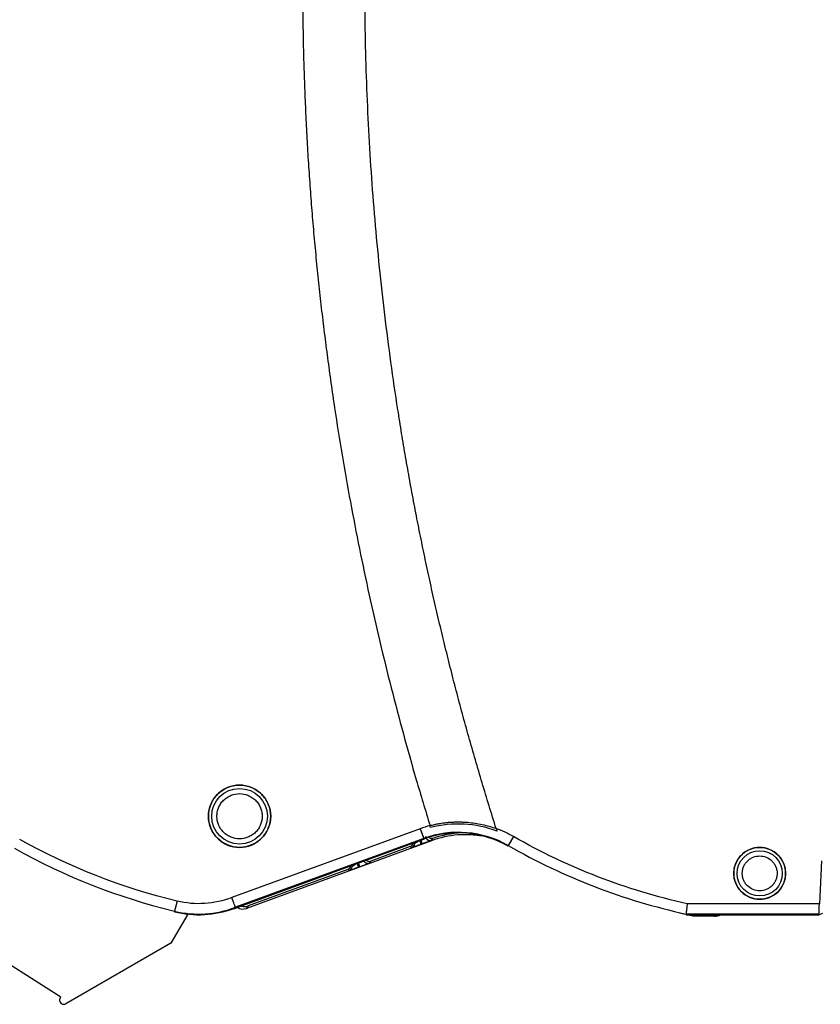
# Model space of a CAD drawing. Header units: millimetres. Extents: x 10 to 410, y 10 to 314.
# Tile 11 of 31: x 210 to 249, y 79 to 127. Entities that reach past the tile are written whole.
import ezdxf

# ---------------------------------------------------------------- set-up
doc = ezdxf.new("R2010")
doc.units = ezdxf.units.MM
doc.header["$LTSCALE"] = 1.5

msp = doc.modelspace()

# ---------------------------------------------------------------- linework, layer by layer
for p, q in [((229.273, 87.88), (220.2, 84.56)), ((229.273, 87.88), (229.444, 87.411)), ((229.444, 87.411), (220.374, 84.092)), ((229.444, 87.411), (220.374, 84.092)), ((229.823, 87.299), (220.913, 84.038)), ((224.998, 85.752), (229.455, 87.382)), ((229.455, 87.382), (229.444, 87.411)), ((229.455, 87.382), (229.444, 87.411)), ((229.818, 87.313), (229.887, 87.414)), ((229.823, 87.299), (229.818, 87.313)), ((232.215, 87.547), (232.214, 87.545)), ((233.768, 87.498), (233.52, 87.064)), ((228.791, 87.014), (226.891, 86.319)), ((228.864, 86.964), (228.791, 87.014)), ((228.864, 86.964), (228.864, 86.964)), ((228.995, 87.152), (228.936, 87.193)), ((228.995, 87.214), (228.995, 87.152)), ((229.314, 87.124), (229.368, 87.144)), ((226.891, 86.319), (226.818, 86.215)), ((248.61, 86.327), (248.502, 84.267)), ((248.61, 86.327), (248.502, 84.267)), ((225.793, 85.916), (220.993, 84.16)), ((225.864, 85.866), (225.793, 85.916)), ((225.995, 86.054), (225.936, 86.095)), ((225.995, 86.117), (225.995, 86.054)), ((226.368, 86.047), (226.302, 86.229)), ((226.368, 86.047), (226.314, 86.027)), ((225.002, 85.742), (220.389, 84.054)), ((225.002, 85.742), (224.998, 85.752)), ((211.963, 79.767), (205.022, 84.189)), ((217.566, 84.391), (217.449, 83.905)), ((220.302, 84.022), (220.295, 84.03)), ((220.302, 84.022), (220.389, 84.054)), ((220.389, 84.054), (220.374, 84.092)), ((220.389, 84.054), (220.374, 84.092)), ((220.993, 84.16), (220.913, 84.038)), ((248.502, 84.267), (242.136, 84.267)), ((248.502, 84.267), (242.136, 84.267)), ((218.078, 83.766), (217.272, 82.37)), ((217.449, 83.905), (217.442, 83.876)), ((242.408, 83.659), (241.76, 83.809)), ((242.082, 83.768), (242.079, 83.737)), ((242.079, 83.737), (244.464, 83.737)), ((248.484, 83.768), (242.082, 83.768)), ((242.416, 83.737), (242.408, 83.659)), ((243.463, 83.659), (242.408, 83.659)), ((243.389, 83.737), (243.463, 83.659)), ((244.472, 83.727), (244.464, 83.737)), ((244.472, 83.727), (245.049, 83.727)), ((245.049, 83.727), (248.496, 83.727)), ((248.496, 83.727), (248.484, 83.768)), ((248.648, 83.801), (248.496, 83.727)), ((217.272, 82.37), (212.209, 79.447)), ((212.002, 79.451), (211.997, 79.454))]:
    msp.add_line(p, q)
at = {"flags": 128}
for points in [[(229.273, 87.88), (229.305, 87.791), (229.336, 87.706), (229.365, 87.627), (229.391, 87.556), (229.412, 87.498), (229.429, 87.453), (229.44, 87.424), (229.444, 87.411)], [(233.768, 87.498), (233.721, 87.416), (233.676, 87.337), (233.634, 87.264), (233.597, 87.199), (233.566, 87.145), (233.542, 87.104), (233.527, 87.077), (233.52, 87.064)]]:
    msp.add_lwpolyline(points, dxfattribs=at)
for centre, radius in [((220.575, 88.479), 1.5), ((220.575, 88.479), 1.339), ((245.627, 85.727), 1.25), ((245.627, 85.727), 1.089)]:
    msp.add_circle(centre, radius)
for centre, radius, start, end in [((231.11, 82.858), 4.847, 60.1888, 110.0979), ((231.11, 82.858), 4.817, 60.1888, 110.0979), ((231.472, 82.791), 4.8, 78.9235, 110.0979), ((231.472, 82.791), 4.888, 92.5627, 108.9285), ((231.472, 82.791), 4.811, 80.4992, 81.1286), ((224.51, 113.227), 30.16, 240.6544, 256.4601), ((228.795, 87.152), 0.2, 290.1013, 359.9967), ((248.51, 113.227), 30.153, 240.1888, 257.6905), ((218.61, 88.727), 4.99, 256.4601, 289.7339), ((218.61, 88.727), 4.959, 256.4601, 290.8387), ((218.61, 88.727), 5, 289.776, 290.8444), ((212.103, 79.624), 0.2, 134.4775, 238.0379), ((212.109, 79.62), 0.2, 237.7446, 300)]:
    msp.add_arc(centre, radius, start, end)
for centre, major_axis, ratio, start_param, end_param in [((228.723, 87.202), (-0.164, 0.115), 0.999943, 2.531609, 3.751577), ((226.822, 86.507), (-0.115, -0.164), 0.999884, 6.097819, 7.243917), ((225.724, 86.104), (-0.164, 0.115), 0.999943, 2.531609, 3.751577), ((220.741, 84.508), (0.276, 0.417), 0.999892, 3.161888, 4.076147), ((220.821, 84.629), (0.276, 0.417), 0.999892, 3.405072, 4.076147), ((243.463, 84.159), (-0.344, 0.363), 0.999928, 2.382411, 2.949117)]:
    msp.add_ellipse(centre, major_axis=major_axis, ratio=ratio, start_param=start_param, end_param=end_param)
for points, knots in [([(223.61, 128.727), (223.611, 128.321), (223.613, 127.509), (223.63, 126.293), (223.657, 125.077), (223.694, 123.862), (223.742, 122.647), (223.801, 121.434), (223.87, 120.222), (223.951, 119.01), (224.041, 117.8), (224.143, 116.59), (224.255, 115.381), (224.378, 114.173), (224.511, 112.966), (224.655, 111.76), (224.81, 110.555), (224.975, 109.351), (225.204, 107.791), (225.508, 105.879), (225.907, 103.619), (226.343, 101.367), (226.816, 99.123), (227.327, 96.887), (227.874, 94.66), (228.46, 92.44), (229.081, 90.229), (229.525, 88.762), (229.748, 88.029)], [0, 0, 0, 0, 0.029476, 0.058933, 0.088373, 0.117797, 0.14721, 0.176612, 0.206005, 0.235394, 0.264778, 0.294162, 0.323546, 0.352934, 0.382328, 0.41173, 0.441142, 0.470566, 0.500005, 0.555597, 0.611144, 0.666661, 0.722164, 0.777668, 0.833188, 0.88874, 0.944339, 1, 1, 1, 1]), ([(232.937, 87.884), (232.821, 88.251), (232.59, 88.985), (232.256, 90.09), (231.93, 91.197), (231.614, 92.306), (231.308, 93.418), (231.011, 94.531), (230.724, 95.647), (230.446, 96.765), (230.178, 97.884), (229.92, 99.007), (229.672, 100.131), (229.432, 101.257), (229.203, 102.386), (228.983, 103.517), (228.773, 104.65), (228.572, 105.785), (228.381, 106.922), (228.139, 108.441), (227.861, 110.342), (227.567, 112.629), (227.311, 114.918), (227.095, 117.211), (226.918, 119.508), (226.781, 121.808), (226.683, 124.111), (226.622, 126.418), (226.614, 127.957), (226.61, 128.727)], [0, 0, 0, 0, 0.027841, 0.055665, 0.083471, 0.111264, 0.139044, 0.166815, 0.194577, 0.222332, 0.250084, 0.277834, 0.305583, 0.333335, 0.36109, 0.388852, 0.416621, 0.444401, 0.472192, 0.499998, 0.555592, 0.611138, 0.666654, 0.722154, 0.777656, 0.833175, 0.888728, 0.944331, 1, 1, 1, 1]), ([(222.075, 88.479), (222.075, 88.675), (222.036, 88.871), (221.886, 89.234), (221.774, 89.401), (221.497, 89.678), (221.33, 89.79), (220.968, 89.94), (220.771, 89.979), (220.379, 89.979), (220.182, 89.94), (219.82, 89.79), (219.653, 89.678), (219.375, 89.401), (219.264, 89.234), (219.114, 88.871), (219.075, 88.675), (219.075, 88.479)], [0, 0, 0, 0, 0.125, 0.125, 0.25, 0.25, 0.375, 0.375, 0.5, 0.5, 0.625, 0.625, 0.75, 0.75, 0.875, 0.875, 1, 1, 1, 1]), ([(219.486, 88.479), (219.487, 88.513), (219.488, 88.582), (219.503, 88.683), (219.527, 88.783), (219.573, 88.918), (219.658, 89.081), (219.799, 89.254), (219.972, 89.396), (220.226, 89.527), (220.575, 89.595), (220.923, 89.527), (221.177, 89.396), (221.35, 89.254), (221.492, 89.081), (221.592, 88.888), (221.653, 88.684), (221.661, 88.547), (221.664, 88.479)], [0, 0, 0, 0, 0.030169, 0.060087, 0.090024, 0.12025, 0.185232, 0.25037, 0.315352, 0.38049, 0.500065, 0.619641, 0.684622, 0.749761, 0.814742, 0.87988, 0.939902, 1, 1, 1, 1]), ([(219.486, 88.479), (219.487, 88.513), (219.488, 88.582), (219.503, 88.683), (219.527, 88.783), (219.573, 88.918), (219.658, 89.081), (219.799, 89.254), (219.972, 89.396), (220.226, 89.527), (220.575, 89.595), (220.923, 89.527), (221.177, 89.396), (221.35, 89.254), (221.492, 89.081), (221.592, 88.888), (221.653, 88.684), (221.661, 88.547), (221.664, 88.479)], [0, 0, 0, 0, 0.030169, 0.060087, 0.090024, 0.12025, 0.185232, 0.25037, 0.315352, 0.38049, 0.500065, 0.619641, 0.684622, 0.749761, 0.814742, 0.87988, 0.939902, 1, 1, 1, 1]), ([(219.075, 88.479), (219.075, 88.282), (219.114, 88.086), (219.264, 87.723), (219.375, 87.557), (219.653, 87.279), (219.82, 87.168), (220.182, 87.018), (220.379, 86.979), (220.771, 86.979), (220.968, 87.018), (221.33, 87.168), (221.497, 87.279), (221.774, 87.557), (221.886, 87.723), (222.036, 88.086), (222.075, 88.282), (222.075, 88.479)], [0, 0, 0, 0, 0.125, 0.125, 0.25, 0.25, 0.375, 0.375, 0.5, 0.5, 0.625, 0.625, 0.75, 0.75, 0.875, 0.875, 1, 1, 1, 1]), ([(221.664, 88.479), (221.663, 88.444), (221.662, 88.376), (221.647, 88.275), (221.623, 88.175), (221.576, 88.04), (221.492, 87.876), (221.351, 87.703), (221.178, 87.562), (220.924, 87.43), (220.575, 87.363), (220.227, 87.43), (219.973, 87.562), (219.8, 87.703), (219.658, 87.876), (219.558, 88.07), (219.496, 88.273), (219.489, 88.41), (219.486, 88.479)], [0, 0, 0, 0, 0.030169, 0.060087, 0.090024, 0.12025, 0.185232, 0.25037, 0.315352, 0.38049, 0.500065, 0.619641, 0.684622, 0.749761, 0.814742, 0.87988, 0.939902, 1, 1, 1, 1]), ([(221.664, 88.479), (221.663, 88.444), (221.662, 88.376), (221.647, 88.275), (221.623, 88.175), (221.576, 88.04), (221.492, 87.876), (221.351, 87.703), (221.178, 87.562), (220.924, 87.43), (220.575, 87.363), (220.227, 87.43), (219.973, 87.562), (219.8, 87.703), (219.658, 87.876), (219.558, 88.07), (219.496, 88.273), (219.489, 88.41), (219.486, 88.479)], [0, 0, 0, 0, 0.030169, 0.060087, 0.090024, 0.12025, 0.185232, 0.25037, 0.315352, 0.38049, 0.500065, 0.619641, 0.684622, 0.749761, 0.814742, 0.87988, 0.939902, 1, 1, 1, 1]), ([(229.748, 88.029), (229.822, 88.048), (229.969, 88.085), (230.193, 88.129), (230.418, 88.163), (230.645, 88.188), (230.872, 88.202), (231.101, 88.207), (231.332, 88.202), (231.604, 88.185), (231.916, 88.148), (232.264, 88.084), (232.605, 87.999), (232.826, 87.923), (232.937, 87.885)], [0, 0, 0, 0, 0.070559, 0.140866, 0.211054, 0.281257, 0.351606, 0.422234, 0.493272, 0.564847, 0.674802, 0.78366, 0.891898, 1, 1, 1, 1]), ([(232.975, 87.763), (232.468, 87.956), (231.931, 88.07), (230.848, 88.127), (230.302, 88.071), (229.777, 87.934)], [0, 0, 0, 0, 0.5, 0.5, 1, 1, 1, 1]), ([(232.975, 87.763), (232.468, 87.956), (231.931, 88.07), (230.848, 88.127), (230.302, 88.071), (229.777, 87.934)], [0, 0, 0, 0, 0.5, 0.5, 1, 1, 1, 1]), ([(229.245, 87.312), (229.213, 87.291), (229.165, 87.259), (229.107, 87.222), (229.069, 87.198), (229.038, 87.178), (229.007, 87.158), (228.996, 87.152), (228.995, 87.152)], [4.73778, 4.73778, 4.73778, 4.73778, 5.124131, 5.317307, 5.510483, 5.703658, 5.896834, 6.283185, 6.283185, 6.283185, 6.283185]), ([(229.245, 87.312), (229.263, 87.263), (229.281, 87.215), (229.306, 87.145), (229.314, 87.125), (229.314, 87.124)], [0, 0, 0, 0, 0.5, 0.5, 1, 1, 1, 1]), ([(229.299, 87.332), (229.304, 87.321), (229.312, 87.298), (229.325, 87.263), (229.337, 87.229), (229.348, 87.199), (229.357, 87.174), (229.364, 87.157), (229.367, 87.146), (229.368, 87.144), (229.368, 87.144)], [0, 0, 0, 0, 0.124922, 0.250149, 0.375375, 0.500602, 0.625829, 0.751056, 0.876282, 1, 1, 1, 1]), ([(229.818, 87.313), (229.816, 87.312), (229.813, 87.311), (229.801, 87.306), (229.779, 87.297), (229.743, 87.283), (229.688, 87.262), (229.62, 87.237), (229.542, 87.208), (229.457, 87.177), (229.398, 87.155), (229.368, 87.144)], [0, 0, 0, 0, 0.0756098, 0.1512682, 0.2281986, 0.3509213, 0.4749726, 0.6008765, 0.7340835, 0.8658091, 1, 1, 1, 1]), ([(229.818, 87.313), (229.793, 87.304), (229.762, 87.299), (229.697, 87.305), (229.663, 87.317), (229.606, 87.357), (229.584, 87.384), (229.555, 87.443), (229.549, 87.474), (229.549, 87.501)], [0, 0, 0, 0, 0.25, 0.25, 0.5, 0.5, 0.75, 0.75, 1, 1, 1, 1]), ([(229.549, 87.501), (229.549, 87.473), (229.555, 87.443), (229.583, 87.384), (229.606, 87.357), (229.663, 87.317), (229.697, 87.305), (229.761, 87.298), (229.792, 87.303), (229.818, 87.313)], [0, 0, 0, 0, 0.25, 0.25, 0.5, 0.5, 0.75, 0.75, 1, 1, 1, 1]), ([(229.887, 87.414), (229.865, 87.409), (229.821, 87.4), (229.76, 87.409), (229.729, 87.429), (229.717, 87.437)], [0, 0, 0, 0, 0.3793325, 0.7578326, 1, 1, 1, 1]), ([(231.782, 87.596), (231.783, 87.596), (231.801, 87.594), (231.855, 87.589), (231.909, 87.584), (231.975, 87.577), (232.05, 87.568), (232.131, 87.557), (232.186, 87.549), (232.214, 87.545)], [0, 0, 0, 0, 0.0001754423, 0.0002631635, 0.0003508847, 0.0004386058, 0.000526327, 0.0006140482, 0.0007017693, 0.0007017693, 0.0007017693, 0.0007017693]), ([(228.995, 87.152), (228.995, 87.133), (228.991, 87.102), (228.976, 87.064), (228.96, 87.036), (228.94, 87.012), (228.909, 86.985), (228.882, 86.97), (228.864, 86.964)], [0, 0, 0, 0, 0.250317, 0.375476, 0.500635, 0.625794, 0.750952, 1, 1, 1, 1]), ([(229.314, 87.124), (229.294, 87.117), (229.253, 87.102), (229.193, 87.08), (229.127, 87.056), (229.058, 87.031), (228.992, 87.008), (228.937, 86.988), (228.898, 86.975), (228.871, 86.965), (228.866, 86.964), (228.864, 86.964)], [0, 0, 0, 0, 0.090643, 0.180985, 0.272539, 0.398462, 0.525944, 0.643413, 0.764479, 0.882204, 1, 1, 1, 1]), ([(246.877, 85.727), (246.877, 85.891), (246.844, 86.054), (246.719, 86.356), (246.626, 86.495), (246.395, 86.726), (246.256, 86.819), (245.954, 86.944), (245.79, 86.977), (245.463, 86.977), (245.3, 86.944), (244.997, 86.819), (244.859, 86.726), (244.627, 86.495), (244.535, 86.356), (244.409, 86.054), (244.377, 85.891), (244.377, 85.727)], [0, 0, 0, 0, 0.125, 0.125, 0.25, 0.25, 0.375, 0.375, 0.5, 0.5, 0.625, 0.625, 0.75, 0.75, 0.875, 0.875, 1, 1, 1, 1]), ([(226.749, 86.203), (226.723, 86.206), (226.671, 86.212), (226.604, 86.257), (226.578, 86.303), (226.566, 86.325)], [0, 0, 0, 0, 0.335648, 0.671296, 1, 1, 1, 1]), ([(244.787, 85.727), (244.788, 85.753), (244.79, 85.806), (244.801, 85.884), (244.819, 85.961), (244.855, 86.065), (244.92, 86.191), (245.029, 86.324), (245.163, 86.434), (245.358, 86.535), (245.627, 86.586), (245.952, 86.525), (246.189, 86.368), (246.334, 86.191), (246.41, 86.042), (246.458, 85.885), (246.463, 85.78), (246.466, 85.727)], [0, 0, 0, 0, 0.030181, 0.060117, 0.090078, 0.120333, 0.185336, 0.250543, 0.315546, 0.380753, 0.500411, 0.62007, 0.749587, 0.81459, 0.879797, 0.939849, 1, 1, 1, 1]), ([(244.787, 85.727), (244.788, 85.753), (244.79, 85.806), (244.801, 85.884), (244.819, 85.961), (244.855, 86.065), (244.92, 86.191), (245.029, 86.324), (245.163, 86.434), (245.358, 86.535), (245.627, 86.586), (245.952, 86.525), (246.189, 86.368), (246.334, 86.191), (246.41, 86.042), (246.458, 85.885), (246.463, 85.78), (246.466, 85.727)], [0, 0, 0, 0, 0.030181, 0.060117, 0.090078, 0.120333, 0.185336, 0.250543, 0.315546, 0.380753, 0.500411, 0.62007, 0.749587, 0.81459, 0.879797, 0.939849, 1, 1, 1, 1]), ([(225.864, 85.866), (225.902, 85.88), (225.936, 85.906), (225.982, 85.973), (225.995, 86.013), (225.995, 86.054)], [0, 0, 0, 0, 0.5, 0.5, 1, 1, 1, 1]), ([(226.314, 86.027), (226.293, 86.019), (226.252, 86.004), (226.191, 85.982), (226.125, 85.958), (226.055, 85.933), (225.989, 85.909), (225.935, 85.89), (225.896, 85.876), (225.869, 85.867), (225.866, 85.866), (225.864, 85.866)], [0, 0, 0, 0, 0.090744, 0.18116, 0.272799, 0.398717, 0.526147, 0.643505, 0.764487, 0.882193, 1, 1, 1, 1]), ([(226.245, 86.214), (226.213, 86.193), (226.164, 86.161), (226.106, 86.124), (226.068, 86.099), (226.037, 86.079), (226.006, 86.06), (225.995, 86.054), (225.995, 86.054)], [1.596187, 1.596187, 1.596187, 1.596187, 1.986705, 2.181963, 2.377222, 2.572481, 2.76774, 3.158257, 3.158257, 3.158257, 3.158257]), ([(226.314, 86.027), (226.314, 86.027), (226.311, 86.033), (226.303, 86.057), (226.294, 86.081), (226.283, 86.111), (226.266, 86.157), (226.253, 86.192), (226.245, 86.214)], [0, 0, 0, 0, 0.249006, 0.374171, 0.499337, 0.624503, 0.749669, 1, 1, 1, 1]), ([(226.818, 86.215), (226.817, 86.215), (226.816, 86.214), (226.805, 86.209), (226.784, 86.201), (226.749, 86.188), (226.694, 86.167), (226.626, 86.142), (226.547, 86.112), (226.46, 86.08), (226.399, 86.058), (226.368, 86.047)], [0, 0, 0, 0, 0.0754632, 0.1515515, 0.2295517, 0.3506073, 0.4738444, 0.6012752, 0.7330802, 0.8657076, 1, 1, 1, 1]), ([(226.818, 86.215), (226.805, 86.211), (226.783, 86.205), (226.759, 86.203), (226.749, 86.203)], [0.8020758, 0.8020758, 0.8020758, 0.8020758, 0.9262072, 1, 1, 1, 1]), ([(244.377, 85.727), (244.377, 85.563), (244.409, 85.4), (244.535, 85.097), (244.627, 84.959), (244.859, 84.727), (244.997, 84.635), (245.3, 84.509), (245.463, 84.477), (245.79, 84.477), (245.954, 84.509), (246.256, 84.635), (246.395, 84.727), (246.626, 84.959), (246.719, 85.097), (246.844, 85.4), (246.877, 85.563), (246.877, 85.727)], [0, 0, 0, 0, 0.125, 0.125, 0.25, 0.25, 0.375, 0.375, 0.5, 0.5, 0.625, 0.625, 0.75, 0.75, 0.875, 0.875, 1, 1, 1, 1]), ([(246.466, 85.727), (246.465, 85.7), (246.464, 85.648), (246.453, 85.569), (246.434, 85.493), (246.398, 85.389), (246.334, 85.263), (246.224, 85.129), (246.091, 85.02), (245.895, 84.919), (245.627, 84.867), (245.302, 84.929), (245.065, 85.085), (244.92, 85.263), (244.843, 85.412), (244.796, 85.569), (244.79, 85.674), (244.787, 85.727)], [0, 0, 0, 0, 0.030181, 0.060117, 0.090078, 0.120333, 0.185336, 0.250543, 0.315546, 0.380753, 0.500411, 0.62007, 0.749587, 0.81459, 0.879797, 0.939849, 1, 1, 1, 1]), ([(246.466, 85.727), (246.465, 85.7), (246.464, 85.648), (246.453, 85.569), (246.434, 85.493), (246.398, 85.389), (246.334, 85.263), (246.224, 85.129), (246.091, 85.02), (245.895, 84.919), (245.627, 84.867), (245.302, 84.929), (245.065, 85.085), (244.92, 85.263), (244.843, 85.412), (244.796, 85.569), (244.79, 85.674), (244.787, 85.727)], [0, 0, 0, 0, 0.030181, 0.060117, 0.090078, 0.120333, 0.185336, 0.250543, 0.315546, 0.380753, 0.500411, 0.62007, 0.749587, 0.81459, 0.879797, 0.939849, 1, 1, 1, 1]), ([(220.374, 84.092), (220.373, 84.098), (220.353, 84.152), (220.289, 84.324), (220.244, 84.441), (220.2, 84.56)], [0, 0, 0, 0, 0.5, 0.5, 1, 1, 1, 1]), ([(220.374, 84.092), (220.373, 84.098), (220.353, 84.152), (220.289, 84.324), (220.244, 84.441), (220.2, 84.56)], [0, 0, 0, 0, 0.5, 0.5, 1, 1, 1, 1]), ([(242.136, 84.267), (242.133, 84.244), (242.129, 84.2), (242.122, 84.137), (242.116, 84.081), (242.111, 84.032), (242.106, 83.99), (242.102, 83.954), (242.096, 83.9), (242.089, 83.837), (242.083, 83.783), (242.082, 83.773), (242.082, 83.768)], [0, 0, 0, 0, 0.090663, 0.174944, 0.252841, 0.324354, 0.389481, 0.448223, 0.50058, 0.673606, 0.840048, 1, 1, 1, 1]), ([(242.136, 84.267), (242.133, 84.244), (242.129, 84.2), (242.122, 84.137), (242.116, 84.081), (242.111, 84.032), (242.106, 83.99), (242.102, 83.954), (242.096, 83.9), (242.089, 83.837), (242.083, 83.783), (242.082, 83.773), (242.082, 83.768)], [0, 0, 0, 0, 0.090663, 0.174944, 0.252841, 0.324354, 0.389481, 0.448223, 0.50058, 0.673606, 0.840048, 1, 1, 1, 1]), ([(248.484, 83.768), (248.484, 83.77), (248.483, 83.774), (248.483, 83.791), (248.484, 83.818), (248.485, 83.856), (248.486, 83.903), (248.488, 83.96), (248.491, 84.027), (248.494, 84.101), (248.498, 84.182), (248.501, 84.238), (248.502, 84.267)], [0, 0, 0, 0, 0.087354, 0.177505, 0.27046, 0.366223, 0.464799, 0.566191, 0.670405, 0.777442, 0.887306, 1, 1, 1, 1]), ([(248.484, 83.768), (248.484, 83.77), (248.483, 83.774), (248.483, 83.791), (248.484, 83.818), (248.485, 83.856), (248.486, 83.903), (248.488, 83.96), (248.491, 84.027), (248.494, 84.101), (248.498, 84.182), (248.501, 84.238), (248.502, 84.267)], [0, 0, 0, 0, 0.087354, 0.177505, 0.27046, 0.366223, 0.464799, 0.566191, 0.670405, 0.777442, 0.887306, 1, 1, 1, 1])]:
    msp.add_open_spline(points, degree=3, knots=knots)
for points in [[(229.748, 88.029), (229.587, 87.986), (229.429, 87.937), (229.273, 87.88)], [(229.748, 88.029), (229.587, 87.986), (229.429, 87.937), (229.273, 87.88)], [(229.777, 87.934), (229.768, 87.965), (229.758, 87.997), (229.748, 88.029)], [(229.777, 87.934), (229.768, 87.965), (229.758, 87.997), (229.748, 88.029)], [(233.768, 87.498), (233.503, 87.65), (233.224, 87.779), (232.937, 87.884)], [(232.937, 87.884), (232.95, 87.843), (232.963, 87.803), (232.975, 87.763)], [(232.937, 87.884), (232.95, 87.843), (232.963, 87.803), (232.975, 87.763)], [(233.768, 87.498), (233.503, 87.65), (233.224, 87.779), (232.937, 87.884)], [(217.566, 84.391), (214.915, 85.029), (212.364, 86.03), (209.987, 87.366)], [(217.566, 84.391), (214.915, 85.029), (212.364, 86.03), (209.987, 87.366)], [(229.818, 87.313), (229.818, 87.313), (229.818, 87.313), (229.818, 87.313)], [(231.795, 87.596), (231.791, 87.596), (231.787, 87.596), (231.782, 87.596)], [(242.136, 84.267), (239.199, 84.913), (236.377, 86.003), (233.768, 87.498)], [(242.136, 84.267), (239.199, 84.913), (236.377, 86.003), (233.768, 87.498)], [(228.995, 87.152), (228.995, 87.152), (228.995, 87.152), (228.995, 87.152)], [(220.2, 84.56), (219.359, 84.239), (218.441, 84.18), (217.566, 84.391)], [(220.2, 84.56), (219.359, 84.239), (218.441, 84.18), (217.566, 84.391)], [(220.302, 84.022), (220.331, 84.032), (220.36, 84.043), (220.389, 84.054)]]:
    msp.add_open_spline(points, degree=3)

doc.saveas('drawing.dxf')
